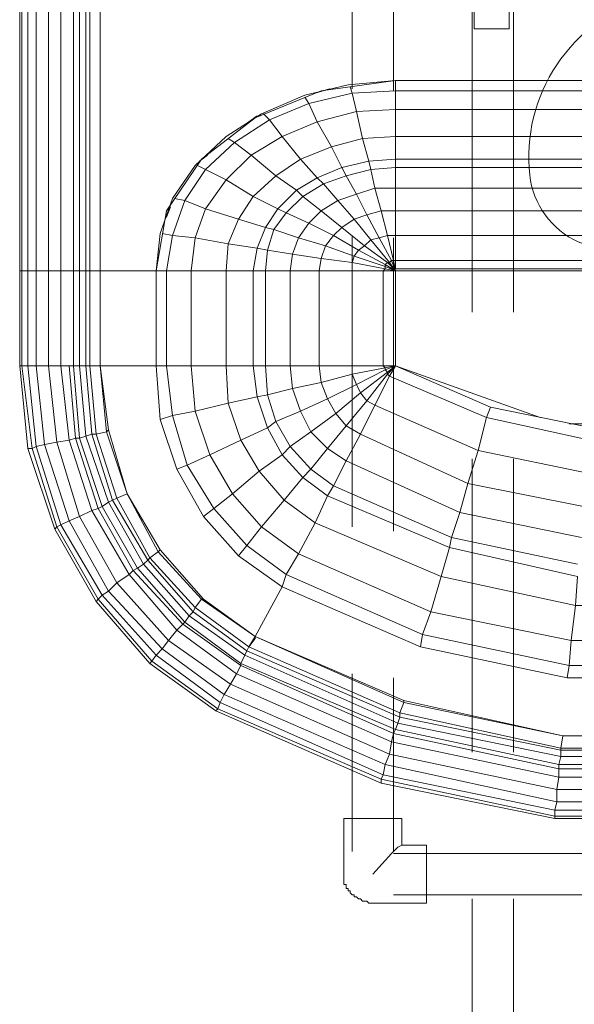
# Model space of a CAD drawing. Header units: millimetres. Extents: x 352 to 350573, y -22 to 37733.
# Tile 138 of 214: x 93733 to 94267, y 21186 to 22134. Entities that reach past the tile are written whole.
import ezdxf

# ---------------------------------------------------------------- set-up
doc = ezdxf.new("R2010")
doc.units = ezdxf.units.MM
for name, color, linetype, true_color in [('PDF _PD-Lighting', 7, 'Continuous', 0xb80000), ('PDF$_83$-$Floor$Plan$-$В_Этаж$02_Сводный$A-DETL-MBND', 7, 'Continuous', 0xdd3700), ('PDF$_83$new_ifc_RVT-1-В_Этаж$02_Сводный$M-EQPM', 7, 'Continuous', 0xbababa)]:
    doc.layers.add(name, color=color, linetype=linetype, true_color=true_color)
doc.layers.add('PDF$_83$-$Floor$Plan$-$В_Этаж$02_Сводный$P-PIPE', color=3, linetype='Continuous')

msp = doc.modelspace()

# ---------------------------------------------------------------- linework, layer by layer
at = {"layer": 'PDF _PD-Lighting', "lineweight": 0}
msp.add_lwpolyline([(94337.62, 22154.83, 0.175591), (94249.73, 22090.18, 0.175986), (94223.7, 21983.99, 0.571061), (94349.65, 21927.37, -0.540628), (94481.64, 21874.89, -0.133547), (94476.37, 21788.26, -0.131693), (94427.01, 21715.89)], format="xyb", dxfattribs=at)
at = {"layer": 'PDF$_83$-$Floor$Plan$-$В_Этаж$02_Сводный$A-DETL-MBND', "color": 220, "lineweight": 0, "true_color": 0xff00bf}
for points in [[(94052.8, 22238.05), (94052.8, 22066.98)], [(94092.59, 22064.99), (94092.59, 22232.08)], [(94168.18, 22190.31), (94168.18, 21852.15)], [(94207.96, 21852.15), (94207.96, 22190.31)], [(94052.8, 21925.75), (94052.8, 21645.28)], [(94092.59, 21641.3), (94092.59, 21923.76)], [(94168.18, 21710.92), (94168.18, 21428.46)], [(94207.96, 21428.46), (94207.96, 21710.92)], [(94052.8, 21504.05), (94052.8, 21332.98)], [(94092.59, 21332.98), (94092.59, 21500.07)], [(94072.7, 21311.1), (94090.6, 21330.99), (94096.57, 21336.96), (94100.54, 21338.95)], [(94462.57, 21330.99), (94092.59, 21330.99)], [(94092.59, 21291.21), (94462.57, 21291.21)], [(94168.18, 21287.23), (94168.18, 20949.07)], [(94207.96, 20949.07), (94207.96, 21287.23)]]:
    msp.add_lwpolyline(points, dxfattribs=at)
msp.add_lwpolyline([(94124.41, 21283.25), (94124.41, 21338.95), (94100.54, 21338.95), (94100.54, 21364.81), (94044.85, 21364.81), (94044.85, 21311.1), (94044.85, 21309.11), (94044.85, 21307.12), (94044.85, 21305.13), (94044.85, 21303.14), (94044.85, 21301.15), (94046.84, 21301.15), (94046.84, 21299.17), (94046.84, 21297.18), (94048.83, 21297.18), (94048.83, 21295.19), (94050.82, 21295.19), (94050.82, 21293.2), (94052.8, 21291.21), (94054.79, 21291.21), (94054.79, 21289.22), (94056.78, 21289.22), (94058.77, 21287.23), (94060.76, 21287.23), (94062.75, 21285.24), (94064.74, 21285.24), (94066.73, 21285.24), (94068.72, 21283.25), (94070.71, 21283.25), (94072.7, 21283.25)], close=True, dxfattribs=at)
at = {"layer": 'PDF$_83$-$Floor$Plan$-$В_Этаж$02_Сводный$P-PIPE', "color": 220, "lineweight": 0, "true_color": 0xff00bf}
msp.add_lwpolyline([(94152.26, 22206.22), (94152.26, 22204.23), (94114.47, 22204.23), (94170.17, 22190.31), (94170.17, 22124.67), (94203.98, 22124.67), (94203.98, 22190.31), (94259.68, 22204.23), (94221.88, 22204.23), (94221.88, 22206.22)], dxfattribs=at)
at = {"layer": 'PDF$_83$new_ifc_RVT-1-В_Этаж$02_Сводный$M-EQPM', "lineweight": 0}
for points in [[(93732.55, 22259.93), (93732.55, 21891.94), (93734.54, 21891.94), (93734.54, 22259.93)], [(93748.46, 22259.93), (93748.46, 21891.94), (93740.51, 21891.94), (93734.54, 21891.94), (93740.51, 21891.94), (93740.51, 22259.93)], [(93760.4, 22259.93), (93760.4, 21891.94), (93748.46, 21891.94), (93740.51, 21891.94), (93740.51, 21800.43), (93734.54, 21800.43), (93744.48, 21720.87), (93748.46, 21722.86), (93740.51, 21800.43), (93748.46, 21800.43), (93756.42, 21724.85), (93748.46, 21722.86), (93740.51, 21800.43), (93748.46, 21800.43), (93748.46, 21891.94), (93760.4, 21891.94), (93772.33, 21891.94), (93772.33, 22259.93)], [(93784.27, 22259.93), (93784.27, 21891.94), (93780.29, 21891.94), (93772.33, 21891.94), (93760.4, 21891.94), (93760.4, 21800.43), (93748.46, 21800.43), (93756.42, 21724.85), (93768.35, 21726.84), (93760.4, 21800.43), (93772.33, 21800.43), (93780.29, 21728.82), (93768.35, 21726.84), (93760.4, 21800.43), (93772.33, 21800.43), (93772.33, 21891.94), (93780.29, 21891.94), (93784.27, 21891.94), (93790.24, 21891.94), (93790.24, 22259.93)], [(93796.2, 22259.93), (93796.2, 21891.94), (93790.24, 21891.94), (93784.27, 21891.94), (93784.27, 21800.43)], [(93800.18, 22259.93), (93800.18, 21891.94), (93796.2, 21891.94), (93790.24, 21891.94), (93790.24, 21800.43), (93784.27, 21800.43), (93790.24, 21730.81), (93796.2, 21732.8), (93790.24, 21800.43)], [(93796.2, 21800.43), (93802.17, 21734.79), (93796.2, 21732.8), (93790.24, 21800.43), (93796.2, 21800.43), (93796.2, 21891.94), (93800.18, 21891.94), (93810.13, 21891.94), (93810.13, 22259.93), (93810.13, 21891.94), (93800.18, 21891.94), (93800.18, 21800.43), (93796.2, 21800.43), (93802.17, 21734.79), (93806.15, 21734.79), (93800.18, 21800.43)], [(93810.13, 21891.94), (93810.13, 22259.93)], [(94410.85, 21430.45), (94253.71, 21430.45), (94253.71, 21432.44), (94098.56, 21466.26), (94102.53, 21476.2), (93959.31, 21539.85), (94102.53, 21476.2), (93959.31, 21539.85), (94102.53, 21478.19), (94102.53, 21476.2), (93959.31, 21539.85), (94102.53, 21478.19), (93959.31, 21539.85), (93985.17, 21587.59), (93989.15, 21599.53), (94001.09, 21619.42), (93965.28, 21645.28), (93987.16, 21671.14), (94017, 21649.26), (94001.09, 21619.42), (94128.39, 21563.72), (94138.34, 21597.54), (94017, 21649.26), (93987.16, 21671.14), (94005.07, 21693.02), (93985.17, 21714.9), (93971.25, 21740.76), (93979.21, 21746.73), (93971.25, 21772.59), (93961.3, 21770.6), (93971.25, 21740.76), (93961.3, 21770.6), (93933.46, 21764.63), (93945.39, 21728.82), (93915.55, 21714.9), (93901.63, 21756.67), (93879.75, 21752.69), (93893.67, 21704.95), (93919.53, 21663.18), (93951.36, 21627.38), (93919.53, 21663.18), (93937.43, 21677.11), (93915.55, 21714.9), (93893.67, 21704.95), (93879.75, 21752.69), (93867.81, 21748.72), (93879.75, 21752.69), (93873.78, 21800.43), (93863.83, 21800.43), (93863.83, 21891.94), (93810.13, 21891.94), (93863.83, 21891.94), (93867.81, 21927.74), (93879.75, 21961.56), (93901.63, 21993.38), (93931.47, 22021.23), (93965.28, 22043.11), (94007.05, 22061.02), (94048.83, 22070.96), (94094.58, 22074.94), (94094.58, 22064.99), (94052.8, 22063), (94056.78, 22045.1), (94018.99, 22035.16), (94032.91, 22011.29), (94003.08, 21999.35), (94018.99, 21981.45), (93999.1, 21969.51), (94005.07, 21963.55), (93989.15, 21947.63), (94011.03, 21937.69), (94001.09, 21923.76), (94026.95, 21915.81), (94022.97, 21903.87), (94052.8, 21899.89), (94052.8, 21891.94), (94020.98, 21891.94), (93993.13, 21891.94), (93969.26, 21891.94), (93957.33, 21891.94), (93931.47, 21891.94), (93897.65, 21891.94), (93873.78, 21891.94), (93879.75, 21925.75), (93869.8, 21927.74)], [(94289.52, 22064.99), (94094.58, 22064.99), (94094.58, 22074.94), (94289.52, 22074.94), (94094.58, 22074.94), (94022.97, 22064.99), (93959.31, 22039.13), (93907.6, 21999.35), (93873.78, 21949.62), (93863.83, 21891.94), (93873.78, 21891.94), (93873.78, 21800.43), (93879.75, 21752.69), (93901.63, 21756.67), (93897.65, 21800.43)], [(94050.82, 22068.97), (94052.8, 22063), (94011.03, 22053.06), (94018.99, 22035.16), (93985.17, 22021.23), (93955.34, 22003.33), (93931.47, 21979.46), (93911.57, 21951.61), (93901.63, 21923.76), (93897.65, 21891.94), (93931.47, 21891.94), (93931.47, 21800.43), (93933.46, 21764.63), (93961.3, 21770.6), (93957.33, 21800.43)], [(94295.48, 22047.09), (94094.58, 22047.09), (94094.58, 22064.99), (94094.58, 22047.09), (94056.78, 22045.1), (94062.75, 22019.24), (94032.91, 22011.29), (94042.86, 21991.39), (94018.99, 21981.45), (94024.96, 21975.48), (94005.07, 21963.55), (94022.97, 21949.62), (94011.03, 21937.69), (94034.9, 21925.75), (94026.95, 21915.81), (94054.79, 21905.86), (94052.8, 21899.89), (94084.63, 21893.93), (94094.58, 21891.94), (94317.36, 21891.94)], [(94030.92, 22066.98), (94017, 22063)], [(94007.05, 22059.03), (94011.03, 22053.06), (93973.24, 22037.15), (93985.17, 22021.23), (94003.08, 21999.35), (93979.21, 21983.44), (93957.33, 21963.55), (93943.4, 21941.67), (93933.46, 21917.8), (93931.47, 21891.94), (93957.33, 21891.94), (93957.33, 21800.43), (93961.3, 21770.6), (93971.25, 21772.59), (93969.26, 21800.43)], [(94699.28, 22043.11), (94693.32, 22037.15), (94653.53, 22053.06), (94645.58, 22035.16), (94633.64, 22011.29), (94621.71, 21991.39), (94617.73, 21983.44), (94609.77, 21965.54), (94597.84, 21945.64), (94585.9, 21923.76), (94577.94, 21925.75), (94569.99, 21925.75), (94569.99, 21901.88), (94094.58, 21901.88), (94094.58, 21925.75), (94094.58, 21901.88), (94094.58, 21893.93)], [(93967.27, 22043.11), (93973.24, 22037.15), (93939.42, 22015.26), (93955.34, 22003.33), (93979.21, 21983.44), (93999.1, 21969.51), (93981.2, 21951.61), (93969.26, 21933.71), (93961.3, 21913.82), (93957.33, 21891.94), (93969.26, 21891.94), (93969.26, 21800.43), (93971.25, 21772.59), (93995.12, 21778.55), (93993.13, 21800.43)], [(93961.3, 22041.12), (93953.35, 22035.16)], [(94299.46, 22021.23), (94094.58, 22021.23), (94062.75, 22019.24), (94068.72, 21997.36), (94042.86, 21991.39), (94046.84, 21983.44), (94024.96, 21975.48), (94038.88, 21959.57), (94022.97, 21949.62), (94042.86, 21933.71), (94034.9, 21925.75), (94058.77, 21911.83), (94054.79, 21905.86), (94084.63, 21895.91), (94094.58, 21891.94), (94082.64, 21891.94), (94052.8, 21891.94), (94082.64, 21891.94), (94082.64, 21800.43), (94094.58, 21800.43), (94084.63, 21798.45), (94082.64, 21800.43), (94052.8, 21800.43), (94020.98, 21800.43), (93993.13, 21800.43), (93969.26, 21800.43), (93957.33, 21800.43), (93931.47, 21800.43), (93897.65, 21800.43), (93873.78, 21800.43)], [(93933.46, 22019.24), (93939.42, 22015.26), (93911.57, 21989.41), (93931.47, 21979.46), (93957.33, 21963.55), (93981.2, 21951.61), (93989.15, 21947.63), (93977.22, 21931.72), (93971.25, 21911.83), (93969.26, 21891.94), (93993.13, 21891.94), (93993.13, 21800.43), (93995.12, 21778.55), (94022.97, 21784.52), (94020.98, 21800.43)], [(94303.44, 21999.35), (94094.58, 21999.35), (94094.58, 22021.23), (94094.58, 21999.35), (94068.72, 21997.36), (94070.71, 21989.41), (94046.84, 21983.44), (94056.78, 21965.54), (94038.88, 21959.57), (94054.79, 21941.67), (94042.86, 21933.71), (94064.74, 21915.81), (94058.77, 21911.83), (94084.63, 21897.9), (94094.58, 21891.94), (94086.62, 21899.89), (94064.74, 21915.81), (94070.71, 21921.77), (94054.79, 21941.67), (94066.73, 21945.64), (94056.78, 21965.54), (94074.69, 21971.5), (94070.71, 21989.41), (94094.58, 21991.39), (94303.44, 21991.39)], [(93913.56, 22003.33), (93905.61, 21997.36)], [(93903.62, 21993.38), (93911.57, 21989.41), (93891.68, 21959.57), (93911.57, 21951.61), (93943.4, 21941.67), (93969.26, 21933.71), (93977.22, 21931.72), (94001.09, 21923.76), (93995.12, 21907.85), (93993.13, 21891.94), (94020.98, 21891.94), (94020.98, 21800.43), (94022.97, 21784.52), (94052.8, 21792.48), (94052.8, 21800.43)], [(94305.43, 21971.5), (94094.58, 21971.5), (94094.58, 21991.39), (94094.58, 21971.5), (94074.69, 21971.5), (94080.65, 21949.62), (94066.73, 21945.64), (94078.66, 21923.76), (94070.71, 21921.77), (94088.61, 21899.89), (94094.58, 21891.94), (94090.6, 21901.88), (94078.66, 21923.76), (94086.62, 21925.75), (94080.65, 21949.62), (94094.58, 21949.62), (94309.41, 21949.62)], [(93881.74, 21961.56), (93891.68, 21959.57), (93879.75, 21925.75), (93901.63, 21923.76), (93933.46, 21917.8), (93961.3, 21913.82), (93971.25, 21911.83), (93995.12, 21907.85), (94022.97, 21903.87), (94020.98, 21891.94), (94052.8, 21891.94), (94052.8, 21800.43), (94052.8, 21792.48), (94084.63, 21798.45), (94082.64, 21800.43)], [(93877.76, 21953.6), (93873.78, 21943.65)], [(94321.34, 21893.93), (94094.58, 21893.93), (94094.58, 21901.88), (94092.59, 21901.88), (94090.6, 21901.88), (94088.61, 21899.89), (94086.62, 21899.89), (94084.63, 21897.9), (94084.63, 21895.91), (94084.63, 21893.93), (94082.64, 21891.94), (94094.58, 21891.94), (94094.58, 21800.43), (94094.58, 21891.94), (94092.59, 21901.88), (94086.62, 21925.75), (94094.58, 21925.75), (94313.39, 21925.75)], [(94233.82, 21750.71), (94094.58, 21800.43), (94082.64, 21800.43), (94052.8, 21800.43), (94020.98, 21800.43), (93993.13, 21800.43), (93969.26, 21800.43), (93957.33, 21800.43), (93931.47, 21800.43), (93897.65, 21800.43), (93873.78, 21800.43), (93863.83, 21800.43), (93810.13, 21800.43), (93810.13, 21891.94), (93810.13, 21800.43), (93800.18, 21800.43), (93806.15, 21734.79), (93816.09, 21736.78), (93810.13, 21800.43), (93812.12, 21800.43), (93861.85, 21800.43), (93863.83, 21800.43), (93867.81, 21748.72), (93863.83, 21800.43)], [(93810.13, 21891.94), (93810.13, 21891.94)], [(93810.13, 21891.94), (93810.13, 21891.94)], [(93863.83, 21891.94), (93873.78, 21891.94), (93897.65, 21891.94), (93897.65, 21800.43), (93901.63, 21756.67), (93933.46, 21764.63), (93931.47, 21800.43)], [(93734.54, 21800.43), (93744.48, 21720.87), (93740.51, 21720.87), (93732.55, 21800.43), (93740.51, 21720.87), (93766.37, 21643.29), (93806.15, 21573.67), (93857.87, 21513.99), (93921.52, 21468.24), (93923.51, 21470.23), (93925.5, 21476.2), (93929.48, 21484.16), (93935.44, 21494.1), (93941.41, 21504.05), (93945.39, 21512.01), (93945.39, 21513.99), (93949.37, 21521.95), (93951.36, 21525.93), (93953.35, 21529.91), (93959.31, 21537.86), (93959.31, 21539.85), (93953.35, 21529.91), (94098.56, 21466.26), (94098.56, 21462.28), (94253.71, 21430.45), (94253.71, 21424.48), (94412.84, 21424.48)], [(93732.55, 21800.43), (93734.54, 21800.43)], [(93734.54, 21800.43), (93740.51, 21800.43)], [(93748.46, 21800.43), (93760.4, 21800.43)], [(93772.33, 21800.43), (93780.29, 21800.43), (93786.26, 21730.81), (93780.29, 21728.82), (93802.17, 21661.19), (93808.14, 21663.18), (93786.26, 21730.81), (93790.24, 21730.81), (93784.27, 21800.43), (93790.24, 21800.43), (93796.2, 21800.43), (93800.18, 21800.43), (93810.13, 21800.43), (93818.08, 21738.77), (93810.13, 21800.43), (93818.08, 21738.77), (93816.09, 21736.78), (93810.13, 21800.43), (93818.08, 21738.77), (93835.99, 21677.11), (93867.81, 21623.4), (93909.59, 21575.66), (93867.81, 21623.4), (93909.59, 21575.66), (93959.31, 21539.85), (93985.17, 21587.59), (93943.4, 21617.43), (93951.36, 21627.38), (93989.15, 21599.53), (94001.09, 21619.42), (94017, 21649.26), (94028.93, 21675.12), (94034.9, 21685.06), (94046.84, 21708.93), (94060.76, 21734.79), (94074.69, 21762.64), (94088.61, 21790.49), (94086.62, 21792.48), (94094.58, 21800.43), (94186.08, 21760.65), (94182.1, 21750.71), (94281.56, 21728.82)], [(93810.13, 21800.43), (93810.13, 21800.43)], [(93810.13, 21800.43), (93810.13, 21800.43)], [(94060.76, 21734.79), (94046.84, 21742.75), (94028.93, 21720.87), (94013.02, 21736.78), (94003.08, 21756.67), (94028.93, 21768.61), (94056.78, 21782.53), (94052.8, 21792.48), (94084.63, 21798.45), (94094.58, 21800.43), (94084.63, 21796.46), (94084.63, 21798.45), (94084.63, 21796.46), (94056.78, 21782.53), (94060.76, 21774.58), (94086.62, 21794.47), (94084.63, 21796.46), (94056.78, 21782.53)], [(94279.57, 21697), (94174.14, 21718.88), (94182.1, 21750.71), (94088.61, 21790.49), (94094.58, 21800.43), (94088.61, 21790.49), (94086.62, 21792.48), (94066.73, 21766.62), (94046.84, 21742.75), (94036.89, 21754.68), (94060.76, 21774.58), (94066.73, 21766.62), (94074.69, 21762.64), (94174.14, 21718.88), (94164.2, 21687.05), (94156.24, 21659.2), (94046.84, 21708.93), (94060.76, 21734.79), (94164.2, 21687.05), (94156.24, 21659.2), (94273.6, 21635.33)], [(93985.17, 21587.59), (94118.45, 21529.91), (93985.17, 21587.59), (94118.45, 21529.91), (93985.17, 21587.59), (93943.4, 21617.43), (93909.59, 21655.23), (93943.4, 21617.43), (93951.36, 21627.38), (93965.28, 21645.28), (93937.43, 21677.11), (93963.29, 21698.99), (93945.39, 21728.82), (93971.25, 21740.76), (93979.21, 21746.73), (93993.13, 21722.86), (93979.21, 21746.73), (93971.25, 21772.59), (93995.12, 21778.55), (94003.08, 21756.67), (93995.12, 21778.55), (94022.97, 21784.52), (94028.93, 21768.61), (94022.97, 21784.52), (94052.8, 21792.48), (94056.78, 21782.53), (94028.93, 21768.61), (94036.89, 21754.68), (94046.84, 21742.75), (94028.93, 21720.87), (94046.84, 21708.93), (94156.24, 21659.2), (94148.28, 21635.33), (94269.62, 21609.47)], [(94279.57, 21697), (94174.14, 21718.88), (94182.1, 21750.71), (94088.61, 21790.49), (94074.69, 21762.64), (94174.14, 21718.88)], [(94269.62, 21597.54), (94146.3, 21625.39), (94148.28, 21635.33), (94034.9, 21685.06), (94046.84, 21708.93), (94028.93, 21720.87), (94013.02, 21700.98), (93993.13, 21722.86), (94013.02, 21736.78), (94036.89, 21754.68), (94028.93, 21768.61), (94003.08, 21756.67), (94013.02, 21736.78), (94036.89, 21754.68), (94060.76, 21774.58), (94056.78, 21782.53)], [(94060.76, 21734.79), (94074.69, 21762.64), (94066.73, 21766.62), (94046.84, 21742.75), (94060.76, 21734.79), (94164.2, 21687.05), (94275.59, 21665.17), (94164.2, 21687.05), (94174.14, 21718.88)], [(94182.1, 21750.71), (94186.08, 21760.65)], [(94186.08, 21760.65), (94283.55, 21740.76)], [(94182.1, 21750.71), (94281.56, 21728.82)], [(94414.83, 21744.74), (94261.67, 21744.74)], [(94412.84, 21412.55), (94251.72, 21412.55), (94251.72, 21416.53), (94094.58, 21450.34), (94096.57, 21456.31), (93949.37, 21521.95), (93895.66, 21559.75), (93899.64, 21563.72), (93855.88, 21613.45), (93822.06, 21671.14), (93826.04, 21673.13), (93806.15, 21734.79), (93802.17, 21734.79), (93822.06, 21671.14), (93802.17, 21734.79), (93796.2, 21732.8), (93818.08, 21669.15), (93796.2, 21732.8), (93790.24, 21730.81), (93812.12, 21665.17), (93808.14, 21663.18), (93802.17, 21661.19), (93837.98, 21599.53), (93883.73, 21545.82), (93889.69, 21551.79), (93945.39, 21512.01)], [(94410.85, 21432.44), (94253.71, 21432.44), (94255.7, 21444.37), (94102.53, 21478.19), (93959.31, 21539.85), (93909.59, 21575.66), (93959.31, 21539.85), (93909.59, 21575.66), (93959.31, 21539.85), (93907.6, 21575.66), (93909.59, 21575.66), (93959.31, 21539.85), (93907.6, 21575.66), (93901.63, 21567.7), (93899.64, 21563.72), (93855.88, 21613.45), (93857.87, 21615.44), (93901.63, 21567.7), (93857.87, 21615.44), (93865.82, 21621.41), (93835.99, 21677.11), (93826.04, 21673.13), (93857.87, 21615.44), (93826.04, 21673.13), (93835.99, 21677.11), (93867.81, 21623.4), (93835.99, 21677.11), (93867.81, 21623.4), (93865.82, 21621.41), (93867.81, 21623.4), (93909.59, 21575.66), (93907.6, 21575.66), (93865.82, 21621.41), (93835.99, 21677.11), (93816.09, 21736.78), (93818.08, 21738.77), (93835.99, 21677.11), (93816.09, 21736.78), (93806.15, 21734.79), (93826.04, 21673.13), (93822.06, 21671.14), (93818.08, 21669.15), (93851.9, 21609.47), (93845.93, 21605.5), (93891.68, 21553.78), (93895.66, 21559.75), (93949.37, 21521.95), (93945.39, 21513.99), (94094.58, 21450.34), (94092.59, 21446.36), (94251.72, 21412.55), (94251.72, 21404.59), (94414.83, 21404.59)], [(93818.08, 21738.77), (93818.08, 21738.77)], [(93818.08, 21738.77), (93818.08, 21738.77)], [(93985.17, 21714.9), (93971.25, 21740.76), (93945.39, 21728.82), (93963.29, 21698.99), (93985.17, 21714.9), (93993.13, 21722.86), (93985.17, 21714.9), (94005.07, 21693.02), (94013.02, 21700.98), (94034.9, 21685.06), (94148.28, 21635.33), (94146.3, 21625.39), (94269.62, 21597.54), (94267.63, 21569.69), (94398.92, 21569.69)], [(93993.13, 21722.86), (94013.02, 21736.78)], [(94013.02, 21736.78), (94028.93, 21720.87)], [(93945.39, 21512.01), (93941.41, 21504.05), (94090.6, 21438.41), (94088.61, 21426.47), (94084.63, 21416.53), (93929.48, 21484.16), (93935.44, 21494.1), (93875.77, 21535.88), (93869.8, 21527.92), (93863.83, 21521.95), (93812.12, 21579.64), (93818.08, 21583.62), (93812.12, 21579.64), (93808.14, 21575.66), (93768.35, 21645.28), (93772.33, 21647.27), (93748.46, 21722.86), (93756.42, 21724.85), (93780.29, 21651.25), (93756.42, 21724.85), (93768.35, 21726.84), (93790.24, 21655.23), (93780.29, 21651.25), (93818.08, 21583.62), (93869.8, 21527.92), (93863.83, 21521.95), (93925.5, 21476.2), (94082.64, 21406.58), (94080.65, 21402.6), (94247.74, 21366.8), (94247.74, 21364.81), (94418.81, 21364.81), (94247.74, 21364.81), (94247.74, 21366.8), (94416.82, 21366.8)], [(93768.35, 21726.84), (93780.29, 21728.82)], [(93768.35, 21726.84), (93790.24, 21655.23)], [(93780.29, 21728.82), (93802.17, 21661.19)], [(94416.82, 21372.76), (94247.74, 21372.76), (94249.73, 21380.72), (94084.63, 21416.53), (94088.61, 21426.47), (93935.44, 21494.1), (93941.41, 21504.05), (93883.73, 21545.82), (93875.77, 21535.88), (93826.04, 21591.57), (93837.98, 21599.53), (93841.95, 21603.51), (93808.14, 21663.18), (93786.26, 21730.81), (93790.24, 21730.81), (93812.12, 21665.17), (93808.14, 21663.18), (93841.95, 21603.51), (93889.69, 21551.79), (93883.73, 21545.82), (93941.41, 21504.05), (94090.6, 21438.41), (94088.61, 21426.47), (94249.73, 21392.66), (94249.73, 21380.72), (94416.82, 21380.72)], [(93744.48, 21720.87), (93748.46, 21722.86)], [(93744.48, 21720.87), (93768.35, 21645.28)], [(93748.46, 21722.86), (93772.33, 21647.27)], [(93985.17, 21714.9), (93963.29, 21698.99), (93987.16, 21671.14), (94005.07, 21693.02), (94028.93, 21675.12), (94146.3, 21625.39), (94138.34, 21597.54), (94267.63, 21569.69), (94263.66, 21535.88), (94400.91, 21535.88)], [(93993.13, 21722.86), (94013.02, 21700.98)], [(94013.02, 21700.98), (94028.93, 21720.87)], [(93835.99, 21677.11), (93835.99, 21677.11)], [(93835.99, 21677.11), (93835.99, 21677.11)], [(93835.99, 21677.11), (93835.99, 21677.11)], [(93835.99, 21677.11), (93835.99, 21677.11)], [(93812.12, 21665.17), (93818.08, 21669.15)], [(93812.12, 21665.17), (93818.08, 21669.15)], [(94096.57, 21456.31), (94098.56, 21462.28), (93951.36, 21525.93), (93953.35, 21529.91), (93901.63, 21567.7), (93899.64, 21563.72), (93895.66, 21559.75), (93851.9, 21609.47), (93855.88, 21613.45), (93822.06, 21671.14), (93818.08, 21669.15), (93851.9, 21609.47), (93855.88, 21613.45), (93857.87, 21615.44), (93865.82, 21621.41), (93907.6, 21575.66), (93901.63, 21567.7), (93953.35, 21529.91), (94098.56, 21466.26), (94253.71, 21432.44), (94255.7, 21444.37), (94102.53, 21476.2), (94255.7, 21444.37), (94102.53, 21478.19), (94102.53, 21476.2), (94255.7, 21444.37), (94410.85, 21444.37), (94255.7, 21444.37), (94410.85, 21444.37), (94255.7, 21444.37), (94410.85, 21444.37)], [(93790.24, 21655.23), (93802.17, 21661.19)], [(93891.68, 21553.78), (93889.69, 21551.79), (93841.95, 21603.51), (93837.98, 21599.53), (93802.17, 21661.19), (93790.24, 21655.23), (93826.04, 21591.57), (93818.08, 21583.62), (93869.8, 21527.92)], [(93812.12, 21665.17), (93845.93, 21605.5)], [(93812.12, 21665.17), (93845.93, 21605.5)], [(94148.28, 21635.33), (94156.24, 21659.2)], [(94156.24, 21659.2), (94273.6, 21635.33)], [(93772.33, 21647.27), (93780.29, 21651.25)], [(93772.33, 21647.27), (93780.29, 21651.25)], [(93780.29, 21651.25), (93790.24, 21655.23)], [(93780.29, 21651.25), (93818.08, 21583.62)], [(93790.24, 21655.23), (93826.04, 21591.57)], [(93768.35, 21645.28), (93772.33, 21647.27)], [(94400.91, 21535.88), (94263.66, 21535.88), (94267.63, 21569.69), (94138.34, 21597.54), (94128.39, 21563.72), (94001.09, 21619.42), (93965.28, 21645.28), (93951.36, 21627.38), (93989.15, 21599.53)], [(94148.28, 21635.33), (94269.62, 21609.47)], [(93867.81, 21623.4), (93867.81, 21623.4)], [(93867.81, 21623.4), (93867.81, 21623.4)], [(93867.81, 21623.4), (93867.81, 21623.4)], [(93867.81, 21623.4), (93867.81, 21623.4)], [(93841.95, 21603.51), (93845.93, 21605.5)], [(93841.95, 21603.51), (93845.93, 21605.5)], [(94096.57, 21456.31), (93949.37, 21521.95), (93951.36, 21525.93), (93899.64, 21563.72), (93951.36, 21525.93), (94098.56, 21462.28), (94096.57, 21456.31), (94253.71, 21424.48), (94412.84, 21424.48), (94412.84, 21416.53), (94251.72, 21416.53), (94251.72, 21412.55), (94092.59, 21446.36), (93945.39, 21512.01), (93889.69, 21551.79), (93891.68, 21553.78), (93845.93, 21605.5), (93851.9, 21609.47), (93895.66, 21559.75), (93891.68, 21553.78), (93945.39, 21513.99), (93891.68, 21553.78)], [(93818.08, 21583.62), (93826.04, 21591.57)], [(93826.04, 21591.57), (93837.98, 21599.53)], [(93826.04, 21591.57), (93875.77, 21535.88)], [(93837.98, 21599.53), (93883.73, 21545.82)], [(93985.17, 21587.59), (93985.17, 21587.59)], [(93985.17, 21587.59), (93985.17, 21587.59)], [(93909.59, 21575.66), (93909.59, 21575.66)], [(93909.59, 21575.66), (93909.59, 21575.66)], [(93909.59, 21575.66), (93909.59, 21575.66)], [(93909.59, 21575.66), (93909.59, 21575.66)], [(94402.9, 21512.01), (94261.67, 21512.01), (94120.44, 21541.84), (94128.39, 21563.72), (94263.66, 21535.88), (94261.67, 21512.01), (94402.9, 21512.01)], [(93875.77, 21535.88), (93883.73, 21545.82)], [(94414.83, 21392.66), (94249.73, 21392.66), (94088.61, 21426.47), (93935.44, 21494.1), (93875.77, 21535.88), (93869.8, 21527.92), (93929.48, 21484.16), (93869.8, 21527.92)], [(93959.31, 21539.85), (93959.31, 21539.85)], [(93959.31, 21539.85), (93959.31, 21539.85)], [(93959.31, 21539.85), (93959.31, 21539.85)], [(93959.31, 21539.85), (93959.31, 21539.85)], [(93959.31, 21539.85), (93959.31, 21539.85)], [(94118.45, 21529.91), (94259.68, 21500.07)], [(94259.68, 21500.07), (94118.45, 21529.91)], [(94118.45, 21529.91), (94118.45, 21529.91)], [(94118.45, 21529.91), (94118.45, 21529.91)], [(93921.52, 21468.24), (94080.65, 21398.62), (94080.65, 21402.6), (94080.65, 21398.62), (94247.74, 21364.81), (94080.65, 21398.62), (93921.52, 21468.24), (93857.87, 21513.99), (93859.86, 21515.98), (93923.51, 21470.23)], [(93945.39, 21512.01), (93945.39, 21513.99)], [(93945.39, 21513.99), (94094.58, 21450.34)], [(93945.39, 21512.01), (94092.59, 21446.36)], [(94259.68, 21500.07), (94261.67, 21512.01)], [(94259.68, 21500.07), (94261.67, 21512.01)], [(94404.89, 21500.07), (94259.68, 21500.07), (94404.89, 21500.07)], [(94102.53, 21478.19), (94102.53, 21478.19)], [(94102.53, 21478.19), (94102.53, 21478.19)], [(94410.85, 21444.37), (94255.7, 21444.37), (94102.53, 21476.2), (94098.56, 21466.26), (94098.56, 21462.28), (94253.71, 21430.45), (94253.71, 21424.48), (94096.57, 21456.31), (94094.58, 21450.34), (94251.72, 21416.53), (94412.84, 21416.53)], [(94102.53, 21476.2), (94102.53, 21476.2)], [(94102.53, 21476.2), (94102.53, 21476.2)], [(94092.59, 21446.36), (94094.58, 21450.34)], [(94090.6, 21438.41), (94092.59, 21446.36)], [(94090.6, 21438.41), (94092.59, 21446.36)], [(94255.7, 21444.37), (94255.7, 21444.37)], [(94255.7, 21444.37), (94255.7, 21444.37)], [(94255.7, 21444.37), (94255.7, 21444.37)], [(94255.7, 21444.37), (94255.7, 21444.37)], [(94090.6, 21438.41), (94251.72, 21404.59)], [(94090.6, 21438.41), (94251.72, 21404.59)], [(94410.85, 21430.45), (94253.71, 21430.45), (94253.71, 21432.44), (94410.85, 21432.44)], [(94251.72, 21416.53), (94253.71, 21424.48)], [(94251.72, 21416.53), (94253.71, 21424.48)], [(94412.84, 21412.55), (94251.72, 21412.55), (94251.72, 21404.59), (94414.83, 21404.59)], [(94414.83, 21392.66), (94249.73, 21392.66), (94251.72, 21404.59), (94249.73, 21392.66), (94249.73, 21380.72), (94416.82, 21380.72)]]:
    msp.add_lwpolyline(points, dxfattribs=at)
for points in [[(94094.58, 22021.23), (94094.58, 22047.09)], [(94094.58, 21991.39), (94094.58, 21999.35)], [(94094.58, 21925.75), (94094.58, 21949.62), (94094.58, 21971.5), (94094.58, 21949.62)], [(93732.55, 21800.43), (93734.54, 21800.43), (93734.54, 21891.94), (93732.55, 21891.94)], [(93780.29, 21728.82), (93772.33, 21800.43), (93780.29, 21800.43), (93784.27, 21800.43), (93780.29, 21800.43), (93786.26, 21730.81)], [(94086.62, 21794.47), (94094.58, 21800.43), (94084.63, 21796.46)], [(94086.62, 21792.48), (94094.58, 21800.43), (94086.62, 21794.47)], [(94086.62, 21792.48), (94086.62, 21794.47), (94060.76, 21774.58), (94066.73, 21766.62)], [(93915.55, 21714.9), (93901.63, 21756.67), (93933.46, 21764.63), (93945.39, 21728.82), (93915.55, 21714.9), (93937.43, 21677.11), (93919.53, 21663.18), (93909.59, 21655.23), (93919.53, 21663.18), (93893.67, 21704.95), (93883.73, 21700.98), (93867.81, 21748.72), (93883.73, 21700.98), (93893.67, 21704.95)], [(94003.08, 21756.67), (93979.21, 21746.73)], [(93835.99, 21677.11), (93818.08, 21738.77)], [(93808.14, 21575.66), (93768.35, 21645.28), (93744.48, 21720.87), (93740.51, 21720.87), (93766.37, 21643.29), (93806.15, 21573.67)], [(93883.73, 21700.98), (93909.59, 21655.23)], [(93965.28, 21645.28), (93987.16, 21671.14), (93963.29, 21698.99), (93937.43, 21677.11)], [(94034.9, 21685.06), (94028.93, 21675.12), (94146.3, 21625.39), (94138.34, 21597.54), (94017, 21649.26), (94028.93, 21675.12), (94005.07, 21693.02), (94013.02, 21700.98)], [(93768.35, 21645.28), (93766.37, 21643.29)], [(93859.86, 21515.98), (93863.83, 21521.95), (93812.12, 21579.64), (93772.33, 21647.27), (93812.12, 21579.64), (93808.14, 21575.66)], [(93909.59, 21575.66), (93867.81, 21623.4)], [(94128.39, 21563.72), (94120.44, 21541.84), (93989.15, 21599.53), (94120.44, 21541.84), (94118.45, 21529.91), (94120.44, 21541.84), (94261.67, 21512.01), (94263.66, 21535.88)], [(93859.86, 21515.98), (93808.14, 21575.66), (93806.15, 21573.67), (93857.87, 21513.99)], [(93925.5, 21476.2), (93923.51, 21470.23), (94080.65, 21402.6), (93923.51, 21470.23), (93859.86, 21515.98), (93863.83, 21521.95)], [(94084.63, 21416.53), (93929.48, 21484.16), (93925.5, 21476.2), (94082.64, 21406.58), (94080.65, 21402.6), (94247.74, 21366.8), (94247.74, 21372.76), (94082.64, 21406.58)], [(94416.82, 21372.76), (94247.74, 21372.76), (94249.73, 21380.72), (94084.63, 21416.53), (94082.64, 21406.58), (94247.74, 21372.76), (94247.74, 21366.8), (94416.82, 21366.8), (94418.81, 21364.81), (94585.9, 21398.62), (94583.91, 21402.6), (94416.82, 21366.8)]]:
    msp.add_lwpolyline(points, close=True, dxfattribs=at)

doc.saveas('drawing.dxf')
